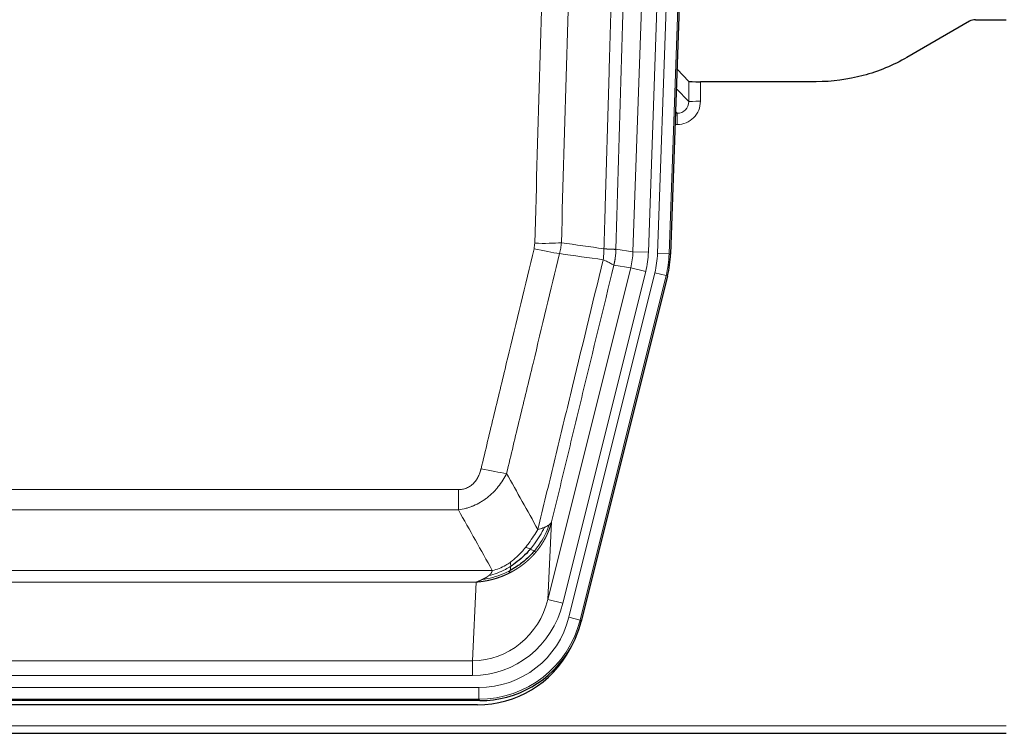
# Model space of a CAD drawing. Header units: inches. Extents: x 0 to 20790, y -12 to 14700.
# Tile 12 of 256: x 2327 to 2581, y 4835 to 5019. Entities that reach past the tile are written whole.
import ezdxf

# ---------------------------------------------------------------- set-up
doc = ezdxf.new("R2010")
doc.units = ezdxf.units.IN
doc.layers.add('1', color=7, linetype='Continuous', true_color=0xffffff)

msp = doc.modelspace()

# ---------------------------------------------------------------- linework, layer by layer
at = {"layer": '1', "color": 110, "linetype": 'Continuous', "lineweight": 13}
for p, q in [((2491.595, 4959.047), (2504.705, 5334.49)), ((2507.7, 5334.386), (2494.589, 4958.943)), ((2485.255, 4959.517), (2498.322, 5333.688)), ((2502.314, 5333.548), (2489.247, 4959.377)), ((2496.453, 5001.59), (2499.667, 4998.261)), ((2499.667, 4998.261), (2499.657, 5003.492)), ((2502.655, 5003.391), (2502.666, 4998.344)), ((2496.232, 4995.254), (2496.675, 4995.254)), ((2496.675, 4995.254), (2496.248, 4995.696)), ((2496.675, 4995.254), (2496.675, 4992.334)), ((2496.675, 4992.334), (2496.13, 4992.334)), ((2480.879, 4960.132), (2485.255, 4959.517)), ((2485.255, 4959.517), (2489.247, 4959.377)), ((2494.589, 4958.943), (2491.595, 4959.047)), ((2494.589, 4958.943), (2494.962, 4958.89)), ((2484.674, 4955.382), (2480.323, 4955.993)), ((2463.322, 4869.744), (2484.674, 4955.382)), ((2467.198, 4868.778), (2488.55, 4954.415)), ((2468.723, 4865.151), (2490.897, 4954.086)), ((2493.804, 4953.361), (2471.63, 4864.426)), ((2484.674, 4955.382), (2488.55, 4954.415)), ((2493.804, 4953.361), (2490.897, 4954.086)), ((2494.178, 4953.308), (2493.804, 4953.361)), ((2234.887, 4898.099), (2440.229, 4898.099)), ((2440.229, 4892.857), (2440.229, 4898.099)), ((2440.229, 4892.857), (2234.887, 4892.857)), ((2464.28, 4889.799), (2463.322, 4869.744)), ((2226.155, 4877.238), (2448.961, 4877.238)), ((2444.848, 4874.209), (2230.268, 4874.209)), ((2443.88, 4853.929), (2444.848, 4874.209)), ((2467.198, 4868.778), (2463.322, 4869.744)), ((2471.63, 4864.426), (2468.723, 4865.151)), ((2471.63, 4864.426), (2471.923, 4864.051)), ((2231.237, 4853.929), (2443.88, 4853.929)), ((2443.88, 4850.066), (2443.88, 4853.929)), ((2443.88, 4850.066), (2231.237, 4850.066)), ((2229.648, 4846.982), (2445.468, 4846.982)), ((2445.468, 4843.986), (2445.468, 4846.982)), ((2445.468, 4843.986), (2229.648, 4843.986)), ((2445.761, 4843.611), (2445.468, 4843.986)), ((2093.558, 4837.126), (2581.558, 4837.126))]:
    msp.add_line(p, q, dxfattribs=at)
at = {"layer": '1', "color": 2, "linetype": 'Continuous', "lineweight": 25}
for p, q in [((2508.08, 5334.536), (2494.962, 4958.89)), ((2573.601, 5019.406), (2581.558, 5019.406)), ((2572.102, 5019.004), (2555.937, 5009.661)), ((2499.657, 5003.492), (2496.629, 5006.627)), ((2532.558, 5003.391), (2502.655, 5003.391)), ((2494.178, 4953.308), (2471.923, 4864.051)), ((2445.761, 4843.611), (2229.355, 4843.611)), ((2445.17, 4842.568), (2229.946, 4842.568)), ((2093.558, 4835.178), (2581.558, 4835.178))]:
    msp.add_line(p, q, dxfattribs=at)
for centre, major_axis, ratio, start_param, end_param in [((2573.604, 5016.401), (0.923, -2.86), 0.9982885, 2.8298327, 3.3530369), ((2502.655, 5003.496), (3, 0), 0.0349646, 3.1753451, 4.712515), ((2467.942, 4959.842, 0), (-26.774, 3.763), 0.9986144, 3.0370169, 3.2461684), ((2445.703, 4870.648, 0), (-16.66, 21.323), 0.9977958, 3.5187977, 3.8037475), ((2445.144, 4869.585), (-16.639, 21.297), 0.9990195, 2.4788434, 3.5628372), ((2445.703, 4870.648, 0), (-16.66, 21.323), 0.9977958, 2.4794378, 3.5187977)]:
    msp.add_ellipse(centre, major_axis=major_axis, ratio=ratio, start_param=start_param, end_param=end_param, dxfattribs=at)
at = {"layer": '1', "color": 110, "linetype": 'Continuous', "lineweight": 13}
for centre, major_axis, ratio, start_param, end_param in [((2496.662, 4998.344), (3.237, -5.067), 0.9977321, 5.7157535, 7.2865499), ((2496.662, 4998.265), (1.726, -2.474), 0.9943829, 5.6754356, 7.2462319), ((2502.666, 4998.265), (-3, -0.006), 0.0261769, 4.7123351, 6.249505), ((2459.925, 4962.836), (-9.996, 0.288), 0.1133347, 1.5740649, 2.3314742), ((2459.738, 4961.431), (-9.719, 2.353), 0.1107863, 1.5976112, 2.3432486), ((2465.229, 4960.223), (19.844, -2.789), 0.9980617, 6.1786096, 6.387761), ((2465.229, 4960.223), (23.799, -3.345), 0.9986144, 6.1786096, 6.387761), ((2467.577, 4959.893, 0), (-23.799, 3.345), 0.9986144, 3.0370169, 3.2461684), ((2467.577, 4959.893), (26.766, -3.762), 0.9989218, 6.1786096, 6.387761), ((2446.076, 4904.856), (9.722, -2.342), 0.1329353, 4.744395, 5.4873531), ((2443.959, 4874.912), (-1.001, -20.961), 0.9530564, 0.0460885, 1.3674009), ((2443.959, 4874.912, 0), (-1.185, -24.82), 0.9658521, 0.0460885, 1.3674009), ((2445.417, 4871.015, 0), (-14.809, 18.954), 0.9977958, 2.4794378, 3.8037475), ((2445.417, 4871.015), (16.651, -21.313), 0.9982842, 5.6210305, 6.9453401)]:
    msp.add_ellipse(centre, major_axis=major_axis, ratio=ratio, start_param=start_param, end_param=end_param, dxfattribs=at)
for points, knots in [([(2477.789, 4960.262), (2477.845, 4962.196), (2477.901, 4964.129), (2478.013, 4967.997), (2478.182, 4973.798), (2478.577, 4987.339), (2478.921, 4998.952), (2479.614, 5022.185), (2480.554, 5053.184), (2482.013, 5099.748), (2483.017, 5130.834), (2483.591, 5148.333), (2483.655, 5150.277), (2483.783, 5154.166), (2483.975, 5160), (2484.427, 5173.613), (2484.818, 5185.283), (2485.147, 5195.01), (2485.213, 5196.955), (2485.345, 5200.846), (2485.543, 5206.682), (2486.008, 5220.299), (2486.411, 5231.97), (2487.222, 5255.311), (2488.32, 5286.429), (2489.447, 5317.541), (2490.019, 5333.096)], [0, 0, 0, 0, 0.015625, 0.015625, 0.03125, 0.0625, 0.125, 0.125, 0.25, 0.375, 0.5, 0.5, 0.515625, 0.515625, 0.53125, 0.5625, 0.625, 0.625, 0.640625, 0.640625, 0.65625, 0.6875, 0.75, 0.75, 0.875, 1, 1, 1, 1]), ([(2493.074, 5331.62), (2492.504, 5316.121), (2491.38, 5285.12), (2490.285, 5254.113), (2489.476, 5230.856), (2489.074, 5219.227), (2488.611, 5205.659), (2488.413, 5199.843), (2488.281, 5195.967), (2488.216, 5194.028), (2487.888, 5184.336), (2487.498, 5172.708), (2487.047, 5159.144), (2486.856, 5153.331), (2486.728, 5149.456), (2486.664, 5147.519), (2486.092, 5130.084), (2485.09, 5099.11), (2483.636, 5052.715), (2482.229, 5006.385), (2481.324, 4975.542), (2480.879, 4960.132)], [0, 0, 0, 0, 0.125, 0.25, 0.25, 0.3125, 0.34375, 0.359375, 0.359375, 0.375, 0.375, 0.4375, 0.46875, 0.484375, 0.484375, 0.5, 0.5, 0.625, 0.75, 0.875, 1, 1, 1, 1]), ([(2459.925, 4961.702), (2460.363, 4976.941), (2461.253, 5007.441), (2462.174, 5037.988), (2462.876, 5060.917), (2463.112, 5068.563), (2463.588, 5083.86), (2463.827, 5091.512), (2464.553, 5114.477), (2465.044, 5129.793), (2465.668, 5148.946), (2465.793, 5152.777), (2466.044, 5160.439), (2466.422, 5171.931), (2466.805, 5183.423), (2467.575, 5206.408), (2468.618, 5237.056), (2470.225, 5283.027), (2471.326, 5313.676), (2471.883, 5329.001)], [0, 0, 0, 0, 0.125, 0.25, 0.25, 0.3125, 0.3125, 0.375, 0.375, 0.5, 0.5, 0.53125, 0.53125, 0.5625, 0.625, 0.625, 0.75, 0.875, 1, 1, 1, 1]), ([(2478.767, 5328.657), (2478.209, 5313.352), (2477.107, 5282.741), (2475.497, 5236.827), (2474.453, 5206.218), (2473.682, 5183.261), (2473.298, 5171.783), (2472.92, 5160.305), (2472.668, 5152.653), (2472.543, 5148.827), (2471.918, 5129.697), (2471.426, 5114.4), (2470.7, 5091.465), (2470.46, 5083.822), (2469.984, 5068.544), (2469.747, 5060.908), (2469.044, 5038.008), (2468.122, 5007.498), (2467.231, 4977.036), (2466.793, 4961.817)], [0, 0, 0, 0, 0.125, 0.25, 0.375, 0.375, 0.4375, 0.46875, 0.46875, 0.5, 0.5, 0.625, 0.625, 0.6875, 0.6875, 0.75, 0.75, 0.875, 1, 1, 1, 1]), ([(2459.925, 4961.702), (2459.918, 4961.464), (2459.899, 4961.227), (2459.837, 4960.757), (2459.794, 4960.523), (2459.738, 4960.291)], [0, 0, 0, 0, 0.5, 0.5, 1, 1, 1, 1]), ([(2446.076, 4903.489), (2447.21, 4908.217), (2448.346, 4912.946), (2450.618, 4922.407), (2451.755, 4927.139), (2455.171, 4941.34), (2457.452, 4950.813), (2459.738, 4960.291)], [0, 0, 0, 0, 0.25, 0.25, 0.5, 0.5, 1, 1, 1, 1]), ([(2466.334, 4959.017), (2464.046, 4949.552), (2461.762, 4940.092), (2458.342, 4925.911), (2457.204, 4921.186), (2454.928, 4911.738), (2453.792, 4907.015), (2452.656, 4902.294)], [0, 0, 0, 0, 0.5, 0.5, 0.75, 0.75, 1, 1, 1, 1]), ([(2477.789, 4960.262), (2477.769, 4959.784), (2477.753, 4959.309), (2477.695, 4958.364), (2477.652, 4957.894), (2477.577, 4957.428)], [0, 0, 0, 0, 0.5, 0.5, 1, 1, 1, 1]), ([(2477.789, 4960.262), (2477.802, 4960.261), (2477.827, 4960.259), (2477.865, 4960.256), (2477.904, 4960.253), (2477.942, 4960.25), (2477.98, 4960.247), (2478.018, 4960.243), (2478.057, 4960.24), (2478.096, 4960.237), (2478.134, 4960.234), (2478.173, 4960.231), (2478.212, 4960.228), (2478.251, 4960.226), (2478.29, 4960.223), (2478.329, 4960.22), (2478.368, 4960.217), (2478.407, 4960.214), (2478.446, 4960.211), (2478.486, 4960.209), (2478.525, 4960.206), (2478.564, 4960.203), (2478.603, 4960.201), (2478.643, 4960.198), (2478.682, 4960.196), (2478.721, 4960.193), (2478.76, 4960.19), (2478.799, 4960.188), (2478.838, 4960.186), (2478.877, 4960.183), (2478.916, 4960.181), (2478.955, 4960.179), (2478.994, 4960.176), (2479.033, 4960.174), (2479.071, 4960.172), (2479.11, 4960.17), (2479.148, 4960.168), (2479.186, 4960.166), (2479.224, 4960.164), (2479.262, 4960.162), (2479.3, 4960.16), (2479.338, 4960.158), (2479.375, 4960.156), (2479.413, 4960.154), (2479.45, 4960.153), (2479.487, 4960.151), (2479.523, 4960.149), (2479.56, 4960.148), (2479.596, 4960.146), (2479.632, 4960.145), (2479.668, 4960.143), (2479.703, 4960.142), (2479.738, 4960.14), (2479.773, 4960.139), (2479.808, 4960.138), (2479.842, 4960.137), (2479.876, 4960.136), (2479.91, 4960.135), (2479.943, 4960.133), (2479.978, 4960.132), (2480.015, 4960.131), (2480.053, 4960.13), (2480.091, 4960.129), (2480.128, 4960.128), (2480.163, 4960.128), (2480.199, 4960.127), (2480.233, 4960.126), (2480.266, 4960.125), (2480.299, 4960.125), (2480.33, 4960.124), (2480.361, 4960.124), (2480.391, 4960.123), (2480.421, 4960.123), (2480.449, 4960.123), (2480.476, 4960.122), (2480.503, 4960.122), (2480.529, 4960.122), (2480.554, 4960.122), (2480.578, 4960.122), (2480.601, 4960.122), (2480.623, 4960.122), (2480.644, 4960.122), (2480.665, 4960.122), (2480.685, 4960.123), (2480.703, 4960.123), (2480.721, 4960.123), (2480.738, 4960.123), (2480.755, 4960.124), (2480.77, 4960.124), (2480.784, 4960.125), (2480.798, 4960.125), (2480.81, 4960.126), (2480.822, 4960.126), (2480.833, 4960.127), (2480.843, 4960.128), (2480.852, 4960.128), (2480.86, 4960.129), (2480.867, 4960.13), (2480.874, 4960.131), (2480.877, 4960.131), (2480.879, 4960.132)], [0, 0, 0, 0, 0.0069372, 0.0139334, 0.0209887, 0.028103, 0.0352764, 0.0425088, 0.0498003, 0.0571509, 0.0645605, 0.0720292, 0.0795569, 0.0871437, 0.0947896, 0.1024945, 0.1102584, 0.1180815, 0.1259636, 0.1339048, 0.141905, 0.1499643, 0.1580827, 0.1662601, 0.1744966, 0.1827922, 0.1911468, 0.1995605, 0.2080333, 0.2165651, 0.225156, 0.233806, 0.2425151, 0.2512832, 0.2601104, 0.2689967, 0.277942, 0.2869465, 0.29601, 0.3051325, 0.3143142, 0.3235549, 0.3328547, 0.3422136, 0.3516315, 0.3611085, 0.3706446, 0.3802398, 0.3898941, 0.3996074, 0.4093798, 0.4192113, 0.4291019, 0.4390515, 0.4490602, 0.459128, 0.4692549, 0.4794409, 0.4896859, 0.4999901, 0.5124905, 0.524991, 0.5374914, 0.5499918, 0.5624922, 0.5749926, 0.587493, 0.5999934, 0.6124937, 0.6249941, 0.6374944, 0.6499948, 0.6624951, 0.6749954, 0.6874957, 0.699996, 0.7124963, 0.7249966, 0.7374968, 0.7499971, 0.7624973, 0.7749976, 0.7874978, 0.799998, 0.8124982, 0.8249984, 0.8374986, 0.8499988, 0.8624989, 0.8749991, 0.8874992, 0.8999993, 0.9124995, 0.9249996, 0.9374997, 0.9499998, 0.9624998, 0.9749999, 0.9875, 1, 1, 1, 1]), ([(2480.879, 4960.132), (2480.878, 4960.119), (2480.877, 4960.072), (2480.874, 4959.969), (2480.867, 4959.803), (2480.855, 4959.574), (2480.836, 4959.28), (2480.808, 4958.924), (2480.766, 4958.505), (2480.722, 4958.147), (2480.684, 4957.871), (2480.658, 4957.7), (2480.632, 4957.533), (2480.605, 4957.371), (2480.578, 4957.213), (2480.55, 4957.06), (2480.522, 4956.911), (2480.494, 4956.767), (2480.465, 4956.627), (2480.436, 4956.492), (2480.408, 4956.361), (2480.379, 4956.234), (2480.351, 4956.112), (2480.332, 4956.033), (2480.323, 4955.993)], [0, 0, 0, 0, 0.0092499, 0.0337179, 0.073404, 0.128308, 0.1984299, 0.2837694, 0.3843264, 0.5001005, 0.5424888, 0.5838484, 0.6241794, 0.6634821, 0.7017567, 0.7390032, 0.7752221, 0.8104134, 0.8445775, 0.8777146, 0.909825, 0.9409091, 0.9709673, 1, 1, 1, 1]), ([(2460.724, 4887.785), (2462.121, 4893.579), (2463.521, 4899.376), (2466.323, 4910.974), (2467.726, 4916.776), (2471.94, 4934.187), (2474.755, 4945.803), (2477.577, 4957.428)], [0, 0, 0, 0, 0.25, 0.25, 0.5, 0.5, 1, 1, 1, 1]), ([(2480.323, 4955.993), (2477.637, 4944.945), (2474.957, 4933.905), (2470.946, 4917.356), (2469.611, 4911.841), (2466.943, 4900.817), (2465.611, 4895.307), (2464.28, 4889.799)], [0, 0, 0, 0, 0.5, 0.5, 0.75, 0.75, 1, 1, 1, 1]), ([(2477.577, 4957.428), (2477.986, 4957.236), (2478.359, 4957.062), (2479.017, 4956.751), (2479.303, 4956.615), (2479.774, 4956.378), (2479.96, 4956.277), (2480.224, 4956.111), (2480.301, 4956.044), (2480.323, 4955.993)], [0, 0, 0, 0, 0.25, 0.25, 0.5, 0.5, 0.75, 0.75, 1, 1, 1, 1]), ([(2446.076, 4903.489), (2446.055, 4903.402), (2446.033, 4903.314), (2445.987, 4903.14), (2445.963, 4903.053), (2445.888, 4902.794), (2445.833, 4902.623), (2445.715, 4902.285), (2445.652, 4902.118), (2445.515, 4901.788), (2445.442, 4901.625), (2445.285, 4901.304), (2445.201, 4901.146), (2445.065, 4900.912), (2445.019, 4900.835), (2444.922, 4900.682), (2444.872, 4900.606), (2444.719, 4900.382), (2444.611, 4900.238), (2444.383, 4899.959), (2444.263, 4899.825), (2444.073, 4899.632), (2443.976, 4899.538), (2443.875, 4899.446), (2443.807, 4899.386), (2443.773, 4899.357), (2443.598, 4899.211), (2443.454, 4899.102), (2443.007, 4898.8), (2442.69, 4898.63), (2442.27, 4898.461), (2442.185, 4898.429), (2442.012, 4898.369), (2441.925, 4898.342), (2441.663, 4898.267), (2441.487, 4898.226), (2441.132, 4898.161), (2440.954, 4898.138), (2440.593, 4898.106), (2440.412, 4898.099), (2440.229, 4898.099)], [0, 0, 0, 0, 0.03125, 0.03125, 0.0625, 0.0625, 0.125, 0.125, 0.1875, 0.1875, 0.25, 0.25, 0.3125, 0.3125, 0.34375, 0.34375, 0.375, 0.375, 0.4375, 0.4375, 0.5, 0.5, 0.53125, 0.546875, 0.546875, 0.5625, 0.5625, 0.625, 0.625, 0.75, 0.75, 0.78125, 0.78125, 0.8125, 0.8125, 0.875, 0.875, 0.9375, 0.9375, 1, 1, 1, 1]), ([(2452.656, 4902.294), (2452.359, 4901.683), (2452.032, 4901.091), (2451.32, 4899.947), (2450.933, 4899.395), (2450.305, 4898.599), (2450.033, 4898.274), (2449.748, 4897.958), (2449.632, 4897.832), (2449.574, 4897.77), (2449.399, 4897.584), (2449.28, 4897.462), (2448.678, 4896.861), (2448.169, 4896.412), (2447.496, 4895.891), (2447.36, 4895.789), (2447.153, 4895.638), (2447.083, 4895.589), (2446.944, 4895.491), (2446.874, 4895.443), (2446.522, 4895.204), (2446.235, 4895.023), (2445.359, 4894.509), (2444.754, 4894.205), (2444.05, 4893.908), (2443.972, 4893.875), (2443.814, 4893.811), (2443.735, 4893.78), (2443.497, 4893.689), (2443.338, 4893.63), (2442.858, 4893.463), (2442.535, 4893.363), (2441.56, 4893.093), (2440.9, 4892.954), (2440.229, 4892.857)], [0, 0, 0, 0, 0.125, 0.125, 0.25, 0.25, 0.3125, 0.328125, 0.328125, 0.34375, 0.34375, 0.375, 0.375, 0.5, 0.5, 0.53125, 0.53125, 0.546875, 0.546875, 0.5625, 0.5625, 0.625, 0.625, 0.75, 0.75, 0.765625, 0.765625, 0.78125, 0.78125, 0.8125, 0.8125, 0.875, 0.875, 1, 1, 1, 1]), ([(2464.28, 4889.799), (2464.274, 4889.776), (2464.262, 4889.731), (2464.244, 4889.662), (2464.226, 4889.594), (2464.208, 4889.526), (2464.189, 4889.459), (2464.17, 4889.392), (2464.151, 4889.325), (2464.132, 4889.258), (2464.113, 4889.192), (2464.093, 4889.126), (2464.074, 4889.06), (2464.054, 4888.995), (2464.034, 4888.929), (2464.014, 4888.865), (2463.994, 4888.8), (2463.973, 4888.736), (2463.953, 4888.672), (2463.932, 4888.608), (2463.911, 4888.545), (2463.89, 4888.482), (2463.869, 4888.419), (2463.848, 4888.356), (2463.827, 4888.294), (2463.805, 4888.232), (2463.784, 4888.171), (2463.762, 4888.109), (2463.74, 4888.048), (2463.718, 4887.988), (2463.696, 4887.927), (2463.674, 4887.867), (2463.651, 4887.807), (2463.629, 4887.748), (2463.607, 4887.688), (2463.584, 4887.629), (2463.561, 4887.571), (2463.538, 4887.512), (2463.515, 4887.454), (2463.492, 4887.396), (2463.469, 4887.339), (2463.446, 4887.282), (2463.423, 4887.225), (2463.399, 4887.168), (2463.376, 4887.112), (2463.352, 4887.056), (2463.329, 4887), (2463.305, 4886.944), (2463.281, 4886.889), (2463.257, 4886.834), (2463.233, 4886.78), (2463.209, 4886.725), (2463.185, 4886.671), (2463.161, 4886.618), (2463.137, 4886.564), (2463.113, 4886.511), (2463.088, 4886.458), (2463.064, 4886.405), (2463.04, 4886.353), (2463.015, 4886.301), (2462.991, 4886.249), (2462.966, 4886.198), (2462.942, 4886.147), (2462.917, 4886.096), (2462.892, 4886.045), (2462.868, 4885.995), (2462.843, 4885.945), (2462.818, 4885.895), (2462.793, 4885.845), (2462.768, 4885.796), (2462.743, 4885.747), (2462.719, 4885.698), (2462.694, 4885.65), (2462.669, 4885.602), (2462.644, 4885.554), (2462.619, 4885.507), (2462.594, 4885.459), (2462.569, 4885.412), (2462.544, 4885.366), (2462.519, 4885.319), (2462.493, 4885.273), (2462.468, 4885.227), (2462.443, 4885.181), (2462.418, 4885.136), (2462.393, 4885.091), (2462.368, 4885.046), (2462.343, 4885.001), (2462.318, 4884.957), (2462.293, 4884.913), (2462.268, 4884.869), (2462.243, 4884.826), (2462.218, 4884.783), (2462.193, 4884.74), (2462.168, 4884.697), (2462.143, 4884.655), (2462.118, 4884.613), (2462.093, 4884.571), (2462.068, 4884.529), (2462.043, 4884.488), (2462.018, 4884.447), (2461.993, 4884.406), (2461.968, 4884.365), (2461.943, 4884.325), (2461.919, 4884.285), (2461.894, 4884.245), (2461.869, 4884.206), (2461.844, 4884.166), (2461.82, 4884.127), (2461.795, 4884.088), (2461.771, 4884.05), (2461.746, 4884.012), (2461.722, 4883.974), (2461.697, 4883.936), (2461.673, 4883.898), (2461.648, 4883.861), (2461.624, 4883.824), (2461.6, 4883.788), (2461.576, 4883.751), (2461.552, 4883.715), (2461.527, 4883.679), (2461.503, 4883.643), (2461.479, 4883.608), (2461.456, 4883.572), (2461.432, 4883.537), (2461.408, 4883.503), (2461.384, 4883.468), (2461.36, 4883.434), (2461.337, 4883.4), (2461.313, 4883.366), (2461.29, 4883.333), (2461.266, 4883.299), (2461.243, 4883.266), (2461.22, 4883.233), (2461.197, 4883.201), (2461.174, 4883.169), (2461.151, 4883.136), (2461.128, 4883.105), (2461.105, 4883.073), (2461.082, 4883.042), (2461.059, 4883.011), (2461.037, 4882.98), (2461.014, 4882.949), (2460.992, 4882.918), (2460.969, 4882.888), (2460.947, 4882.858), (2460.925, 4882.829), (2460.903, 4882.799), (2460.881, 4882.77), (2460.859, 4882.741), (2460.837, 4882.712), (2460.815, 4882.683), (2460.793, 4882.655), (2460.772, 4882.627), (2460.75, 4882.599), (2460.729, 4882.571), (2460.708, 4882.544), (2460.687, 4882.517), (2460.666, 4882.49), (2460.645, 4882.463), (2460.624, 4882.436), (2460.603, 4882.41), (2460.582, 4882.384), (2460.562, 4882.358), (2460.541, 4882.332), (2460.521, 4882.307), (2460.501, 4882.281), (2460.481, 4882.256), (2460.461, 4882.231), (2460.441, 4882.207), (2460.421, 4882.183), (2460.401, 4882.158), (2460.382, 4882.134), (2460.362, 4882.111), (2460.343, 4882.087), (2460.324, 4882.064), (2460.305, 4882.041), (2460.286, 4882.018), (2460.267, 4881.995), (2460.255, 4881.98), (2460.248, 4881.973)], [0, 0, 0, 0, 0.0080212, 0.0160154, 0.0239827, 0.0319231, 0.0398365, 0.0477229, 0.0555824, 0.0634149, 0.0712205, 0.0789992, 0.0867509, 0.0944756, 0.1021734, 0.1098443, 0.1174881, 0.1251051, 0.1326951, 0.1402581, 0.1477942, 0.1553034, 0.1627856, 0.1702408, 0.1776691, 0.1850704, 0.1924448, 0.1997923, 0.2071128, 0.2144063, 0.2216729, 0.2289126, 0.2361253, 0.243311, 0.2504698, 0.2576016, 0.2647065, 0.2717845, 0.2788355, 0.2858595, 0.2928566, 0.2998268, 0.30677, 0.3136862, 0.3205755, 0.3274379, 0.3342733, 0.3410817, 0.3478632, 0.3546178, 0.3613454, 0.3680461, 0.3747198, 0.3813665, 0.3879863, 0.3945792, 0.4011451, 0.4076841, 0.4141961, 0.4206811, 0.4271393, 0.4335704, 0.4399746, 0.4463519, 0.4527022, 0.4590256, 0.465322, 0.4715915, 0.477834, 0.4840496, 0.4902382, 0.4963999, 0.5025346, 0.5086424, 0.5147232, 0.5207771, 0.526804, 0.532804, 0.5387771, 0.5447232, 0.5506423, 0.5565345, 0.5623997, 0.568238, 0.5740494, 0.5798338, 0.5855912, 0.5913217, 0.5970253, 0.6027019, 0.6083515, 0.6139742, 0.61957, 0.6251388, 0.6306807, 0.6361956, 0.6416836, 0.6471446, 0.6525787, 0.6579858, 0.663366, 0.6687192, 0.6740455, 0.6793448, 0.6846172, 0.6898627, 0.6950812, 0.7002727, 0.7054373, 0.710575, 0.7156857, 0.7207694, 0.7258262, 0.7308561, 0.735859, 0.740835, 0.745784, 0.7507061, 0.7556012, 0.7604694, 0.7653107, 0.7701249, 0.7749123, 0.7796727, 0.7844061, 0.7891127, 0.7937922, 0.7984448, 0.8030705, 0.8076692, 0.812241, 0.8167858, 0.8213037, 0.8257947, 0.8302587, 0.8346957, 0.8391058, 0.843489, 0.8478452, 0.8521745, 0.8564768, 0.8607522, 0.8650006, 0.8692221, 0.8734166, 0.8775842, 0.8817249, 0.8858386, 0.8899254, 0.8939852, 0.8980181, 0.902024, 0.906003, 0.909955, 0.9138802, 0.9177783, 0.9216495, 0.9254938, 0.9293111, 0.9331015, 0.936865, 0.9406015, 0.944311, 0.9479937, 0.9516493, 0.9552781, 0.9588799, 0.9624547, 0.9660026, 0.9695236, 0.9730176, 0.9764847, 0.9799249, 0.9833381, 0.9867243, 0.9900837, 0.993416, 0.9967215, 1, 1, 1, 1]), ([(2464.28, 4889.799), (2464.196, 4889.59), (2464.054, 4889.391), (2463.791, 4889.139), (2463.719, 4889.077), (2463.641, 4889.016)], [0, 0, 0, 0, 0.75, 0.75, 1, 1, 1, 1]), ([(2460.724, 4887.785), (2460.03, 4886.645), (2459.264, 4885.456), (2458.137, 4883.926), (2457.847, 4883.549), (2457.548, 4883.178)], [0, 0, 0, 0, 0.75, 0.75, 1, 1, 1, 1]), ([(2462.431, 4888.344), (2461.732, 4886.879), (2460.861, 4885.424), (2459.501, 4883.606), (2459.144, 4883.161), (2458.772, 4882.73)], [0, 0, 0, 0, 0.75, 0.75, 1, 1, 1, 1]), ([(2463.641, 4889.016), (2463.029, 4887.204), (2462.133, 4885.425), (2460.603, 4883.242), (2460.193, 4882.713), (2459.758, 4882.202)], [0, 0, 0, 0, 0.75, 0.75, 1, 1, 1, 1]), ([(2462.431, 4888.344), (2462.308, 4888.293), (2462.18, 4888.243), (2461.847, 4888.121), (2461.637, 4888.05), (2461.195, 4887.914), (2460.964, 4887.848), (2460.724, 4887.785)], [0, 0, 0, 0, 0.25, 0.25, 0.625, 0.625, 1, 1, 1, 1]), ([(2463.641, 4889.016), (2463.602, 4888.986), (2463.562, 4888.956), (2463.394, 4888.837), (2463.255, 4888.75), (2462.952, 4888.582), (2462.787, 4888.501), (2462.552, 4888.396), (2462.492, 4888.37), (2462.431, 4888.344)], [0, 0, 0, 0, 0.125, 0.125, 0.5, 0.5, 0.875, 0.875, 1, 1, 1, 1]), ([(2460.248, 4881.973), (2460.234, 4881.955), (2460.204, 4881.92), (2460.16, 4881.867), (2460.116, 4881.815), (2460.071, 4881.763), (2460.027, 4881.711), (2459.982, 4881.66), (2459.937, 4881.608), (2459.893, 4881.557), (2459.848, 4881.506), (2459.803, 4881.456), (2459.758, 4881.405), (2459.712, 4881.355), (2459.667, 4881.305), (2459.622, 4881.255), (2459.576, 4881.205), (2459.53, 4881.156), (2459.485, 4881.107), (2459.439, 4881.058), (2459.393, 4881.009), (2459.347, 4880.961), (2459.301, 4880.912), (2459.255, 4880.864), (2459.209, 4880.816), (2459.162, 4880.769), (2459.116, 4880.721), (2459.069, 4880.674), (2459.023, 4880.627), (2458.976, 4880.58), (2458.93, 4880.534), (2458.883, 4880.488), (2458.836, 4880.442), (2458.789, 4880.396), (2458.742, 4880.35), (2458.695, 4880.305), (2458.648, 4880.259), (2458.601, 4880.214), (2458.553, 4880.169), (2458.506, 4880.125), (2458.459, 4880.08), (2458.411, 4880.036), (2458.364, 4879.992), (2458.316, 4879.949), (2458.269, 4879.905), (2458.221, 4879.862), (2458.173, 4879.819), (2458.125, 4879.776), (2458.077, 4879.733), (2458.03, 4879.691), (2457.982, 4879.648), (2457.934, 4879.606), (2457.885, 4879.565), (2457.837, 4879.523), (2457.789, 4879.482), (2457.741, 4879.44), (2457.693, 4879.399), (2457.644, 4879.359), (2457.596, 4879.318), (2457.548, 4879.278), (2457.499, 4879.238), (2457.451, 4879.198), (2457.402, 4879.158), (2457.354, 4879.118), (2457.305, 4879.079), (2457.257, 4879.04), (2457.208, 4879.001), (2457.159, 4878.962), (2457.111, 4878.924), (2457.062, 4878.886), (2457.013, 4878.848), (2456.964, 4878.81), (2456.916, 4878.772), (2456.867, 4878.734), (2456.818, 4878.697), (2456.769, 4878.66), (2456.72, 4878.623), (2456.671, 4878.587), (2456.622, 4878.55), (2456.573, 4878.514), (2456.524, 4878.478), (2456.475, 4878.442), (2456.426, 4878.406), (2456.377, 4878.371), (2456.328, 4878.335), (2456.279, 4878.3), (2456.23, 4878.266), (2456.181, 4878.231), (2456.132, 4878.196), (2456.082, 4878.162), (2456.033, 4878.128), (2455.984, 4878.094), (2455.935, 4878.06), (2455.886, 4878.027), (2455.837, 4877.994), (2455.788, 4877.96), (2455.738, 4877.927), (2455.689, 4877.895), (2455.64, 4877.862), (2455.591, 4877.83), (2455.542, 4877.798), (2455.492, 4877.766), (2455.443, 4877.734), (2455.394, 4877.702), (2455.345, 4877.671), (2455.296, 4877.64), (2455.247, 4877.609), (2455.197, 4877.578), (2455.148, 4877.547), (2455.099, 4877.517), (2455.05, 4877.486), (2455.001, 4877.456), (2454.952, 4877.426), (2454.903, 4877.396), (2454.854, 4877.367), (2454.804, 4877.337), (2454.755, 4877.308), (2454.706, 4877.279), (2454.657, 4877.25), (2454.608, 4877.222), (2454.559, 4877.193), (2454.51, 4877.165), (2454.461, 4877.137), (2454.412, 4877.109), (2454.363, 4877.081), (2454.315, 4877.053), (2454.266, 4877.026), (2454.217, 4876.999), (2454.168, 4876.972), (2454.119, 4876.945), (2454.07, 4876.918), (2454.022, 4876.892), (2453.973, 4876.865), (2453.924, 4876.839), (2453.876, 4876.813), (2453.827, 4876.787), (2453.778, 4876.761), (2453.73, 4876.736), (2453.681, 4876.711), (2453.633, 4876.685), (2453.584, 4876.66), (2453.536, 4876.636), (2453.487, 4876.611), (2453.439, 4876.586), (2453.39, 4876.562), (2453.342, 4876.538), (2453.294, 4876.514), (2453.262, 4876.498), (2453.246, 4876.49)], [0, 0, 0, 0, 0.0076941, 0.0153765, 0.0230472, 0.0307061, 0.0383534, 0.045989, 0.0536129, 0.061225, 0.0688255, 0.0764143, 0.0839914, 0.0915567, 0.0991104, 0.1066524, 0.1141827, 0.1217013, 0.1292082, 0.1367034, 0.1441869, 0.1516588, 0.1591189, 0.1665674, 0.1740041, 0.1814292, 0.1888426, 0.1962444, 0.2036344, 0.2110128, 0.2183794, 0.2257344, 0.2330778, 0.2404094, 0.2477294, 0.2550377, 0.2623343, 0.2696193, 0.2768926, 0.2841542, 0.2914041, 0.2986424, 0.305869, 0.313084, 0.3202872, 0.3274789, 0.3346588, 0.3418271, 0.3489838, 0.3561287, 0.3632621, 0.3703837, 0.3774937, 0.3845921, 0.3916788, 0.3987539, 0.4058173, 0.412869, 0.4199092, 0.4269376, 0.4339544, 0.4409596, 0.4479532, 0.454935, 0.4619053, 0.4688639, 0.4758109, 0.4827462, 0.4896699, 0.496582, 0.5034825, 0.5103713, 0.5172485, 0.524114, 0.5309679, 0.5378102, 0.5446409, 0.55146, 0.5582674, 0.5650632, 0.5718474, 0.57862, 0.5853809, 0.5921303, 0.598868, 0.6055941, 0.6123087, 0.6190116, 0.6257029, 0.6323825, 0.6390506, 0.6457071, 0.652352, 0.6589853, 0.665607, 0.672217, 0.6788155, 0.6854024, 0.6919777, 0.6985414, 0.7050935, 0.7116341, 0.718163, 0.7246804, 0.7311862, 0.7376804, 0.744163, 0.750634, 0.7570935, 0.7635413, 0.7699776, 0.7764024, 0.7828155, 0.7892171, 0.7956072, 0.8019856, 0.8083525, 0.8147079, 0.8210516, 0.8273839, 0.8337045, 0.8400136, 0.8463112, 0.8525972, 0.8588716, 0.8651345, 0.8713859, 0.8776257, 0.8838539, 0.8900706, 0.8962758, 0.9024695, 0.9086516, 0.9148221, 0.9209812, 0.9271287, 0.9332646, 0.9393891, 0.945502, 0.9516034, 0.9576933, 0.9637717, 0.9698385, 0.9758938, 0.9819376, 0.9879699, 0.9939907, 1, 1, 1, 1]), ([(2457.548, 4883.178), (2457.399, 4882.993), (2457.247, 4882.81), (2456.633, 4882.087), (2456.153, 4881.565), (2455.159, 4880.584), (2454.645, 4880.125), (2453.938, 4879.566), (2453.759, 4879.431), (2453.579, 4879.3)], [0, 0, 0, 0, 0.125, 0.125, 0.5, 0.5, 0.875, 0.875, 1, 1, 1, 1]), ([(2458.772, 4882.73), (2458.674, 4882.778), (2458.572, 4882.826), (2458.315, 4882.94), (2458.158, 4883.004), (2457.847, 4883.11), (2457.694, 4883.153), (2457.548, 4883.178)], [0, 0, 0, 0, 0.25, 0.25, 0.625, 0.625, 1, 1, 1, 1]), ([(2459.758, 4882.202), (2459.727, 4882.22), (2459.695, 4882.238), (2459.561, 4882.312), (2459.448, 4882.375), (2459.198, 4882.511), (2459.062, 4882.584), (2458.87, 4882.681), (2458.822, 4882.705), (2458.772, 4882.73)], [0, 0, 0, 0, 0.125, 0.125, 0.5, 0.5, 0.875, 0.875, 1, 1, 1, 1]), ([(2460.248, 4881.973), (2460.177, 4881.985), (2460.078, 4882.03), (2459.876, 4882.137), (2459.82, 4882.168), (2459.758, 4882.202)], [0, 0, 0, 0, 0.75, 0.75, 1, 1, 1, 1]), ([(2453.56, 4877.202), (2452.982, 4876.892), (2452.395, 4876.611), (2450.021, 4875.605), (2448.191, 4875.123), (2446.419, 4874.9)], [0, 0, 0, 0, 0.25, 0.25, 1, 1, 1, 1]), ([(2453.729, 4878.318), (2453.271, 4878.026), (2452.808, 4877.755), (2450.937, 4876.761), (2449.501, 4876.22), (2448.09, 4875.9)], [0, 0, 0, 0, 0.25, 0.25, 1, 1, 1, 1]), ([(2448.09, 4875.9), (2448.098, 4875.907), (2448.114, 4875.92), (2448.138, 4875.94), (2448.161, 4875.959), (2448.184, 4875.979), (2448.207, 4875.999), (2448.229, 4876.019), (2448.251, 4876.039), (2448.273, 4876.059), (2448.294, 4876.079), (2448.315, 4876.099), (2448.335, 4876.118), (2448.356, 4876.139), (2448.376, 4876.159), (2448.395, 4876.179), (2448.415, 4876.199), (2448.434, 4876.219), (2448.452, 4876.239), (2448.471, 4876.259), (2448.489, 4876.279), (2448.506, 4876.3), (2448.524, 4876.32), (2448.541, 4876.34), (2448.557, 4876.36), (2448.574, 4876.381), (2448.59, 4876.401), (2448.605, 4876.421), (2448.621, 4876.442), (2448.636, 4876.462), (2448.65, 4876.482), (2448.665, 4876.503), (2448.679, 4876.523), (2448.693, 4876.543), (2448.706, 4876.564), (2448.719, 4876.584), (2448.732, 4876.605), (2448.744, 4876.625), (2448.756, 4876.645), (2448.768, 4876.666), (2448.779, 4876.686), (2448.79, 4876.707), (2448.801, 4876.727), (2448.811, 4876.748), (2448.821, 4876.768), (2448.831, 4876.789), (2448.84, 4876.809), (2448.849, 4876.83), (2448.858, 4876.85), (2448.867, 4876.871), (2448.875, 4876.891), (2448.882, 4876.912), (2448.89, 4876.932), (2448.897, 4876.952), (2448.904, 4876.973), (2448.91, 4876.993), (2448.916, 4877.014), (2448.922, 4877.034), (2448.927, 4877.055), (2448.932, 4877.075), (2448.937, 4877.096), (2448.941, 4877.116), (2448.945, 4877.136), (2448.949, 4877.157), (2448.953, 4877.177), (2448.956, 4877.198), (2448.959, 4877.218), (2448.96, 4877.232), (2448.961, 4877.238)], [0, 0, 0, 0, 0.0185022, 0.0368847, 0.0551481, 0.073293, 0.0913199, 0.1092294, 0.1270222, 0.1446988, 0.1622598, 0.1797059, 0.1970378, 0.2142561, 0.2313614, 0.2483544, 0.265236, 0.2820066, 0.2986672, 0.3152184, 0.331661, 0.3479958, 0.3642235, 0.380345, 0.3963611, 0.4122725, 0.4280803, 0.4437851, 0.459388, 0.4748898, 0.4902915, 0.5055939, 0.5207981, 0.535905, 0.5509156, 0.565831, 0.5806521, 0.5953801, 0.6100159, 0.6245607, 0.6390157, 0.6533819, 0.6676604, 0.6818526, 0.6959596, 0.7099825, 0.7239227, 0.7377815, 0.75156, 0.7652597, 0.7788818, 0.7924277, 0.8058989, 0.8192966, 0.8326224, 0.8458776, 0.8590638, 0.8721825, 0.8852351, 0.8982233, 0.9111485, 0.9240124, 0.9368166, 0.9495628, 0.9622525, 0.9748874, 0.9874694, 1, 1, 1, 1]), ([(2453.579, 4879.3), (2453.218, 4879.039), (2452.851, 4878.797), (2451.357, 4877.916), (2450.181, 4877.452), (2448.961, 4877.238)], [0, 0, 0, 0, 0.25, 0.25, 1, 1, 1, 1]), ([(2453.246, 4876.49), (2453.279, 4876.548), (2453.318, 4876.618), (2453.4, 4876.779), (2453.443, 4876.872), (2453.51, 4877.047), (2453.536, 4877.122), (2453.56, 4877.202)], [0, 0, 0, 0, 0.375, 0.375, 0.75, 0.75, 1, 1, 1, 1]), ([(2453.56, 4877.202), (2453.572, 4877.242), (2453.584, 4877.284), (2453.629, 4877.453), (2453.658, 4877.589), (2453.701, 4877.874), (2453.716, 4878.022), (2453.726, 4878.22), (2453.728, 4878.269), (2453.729, 4878.318)], [0, 0, 0, 0, 0.125, 0.125, 0.5, 0.5, 0.875, 0.875, 1, 1, 1, 1]), ([(2453.729, 4878.318), (2453.731, 4878.416), (2453.729, 4878.513), (2453.716, 4878.748), (2453.7, 4878.881), (2453.651, 4879.118), (2453.619, 4879.221), (2453.579, 4879.3)], [0, 0, 0, 0, 0.25, 0.25, 0.625, 0.625, 1, 1, 1, 1]), ([(2453.246, 4876.49), (2453.224, 4876.479), (2453.181, 4876.458), (2453.116, 4876.426), (2453.051, 4876.395), (2452.986, 4876.364), (2452.921, 4876.333), (2452.855, 4876.302), (2452.79, 4876.272), (2452.725, 4876.242), (2452.66, 4876.212), (2452.595, 4876.182), (2452.53, 4876.153), (2452.465, 4876.123), (2452.399, 4876.094), (2452.334, 4876.066), (2452.269, 4876.037), (2452.204, 4876.009), (2452.139, 4875.981), (2452.073, 4875.953), (2452.008, 4875.926), (2451.943, 4875.899), (2451.878, 4875.872), (2451.812, 4875.845), (2451.747, 4875.818), (2451.682, 4875.792), (2451.617, 4875.766), (2451.551, 4875.74), (2451.486, 4875.714), (2451.421, 4875.689), (2451.356, 4875.664), (2451.29, 4875.639), (2451.225, 4875.614), (2451.16, 4875.59), (2451.095, 4875.566), (2451.03, 4875.542), (2450.965, 4875.518), (2450.899, 4875.495), (2450.834, 4875.471), (2450.769, 4875.448), (2450.704, 4875.425), (2450.639, 4875.403), (2450.574, 4875.381), (2450.509, 4875.358), (2450.444, 4875.336), (2450.379, 4875.315), (2450.314, 4875.293), (2450.249, 4875.272), (2450.184, 4875.251), (2450.119, 4875.23), (2450.054, 4875.21), (2449.989, 4875.189), (2449.925, 4875.169), (2449.86, 4875.149), (2449.795, 4875.13), (2449.73, 4875.11), (2449.666, 4875.091), (2449.601, 4875.072), (2449.536, 4875.053), (2449.472, 4875.035), (2449.407, 4875.016), (2449.343, 4874.998), (2449.278, 4874.98), (2449.214, 4874.962), (2449.149, 4874.945), (2449.085, 4874.928), (2449.021, 4874.91), (2448.957, 4874.894), (2448.892, 4874.877), (2448.828, 4874.86), (2448.764, 4874.844), (2448.7, 4874.828), (2448.636, 4874.812), (2448.572, 4874.797), (2448.508, 4874.781), (2448.444, 4874.766), (2448.38, 4874.751), (2448.316, 4874.736), (2448.253, 4874.722), (2448.189, 4874.707), (2448.125, 4874.693), (2448.062, 4874.679), (2447.998, 4874.665), (2447.935, 4874.651), (2447.871, 4874.638), (2447.808, 4874.625), (2447.745, 4874.612), (2447.681, 4874.599), (2447.618, 4874.586), (2447.555, 4874.574), (2447.492, 4874.562), (2447.429, 4874.55), (2447.366, 4874.538), (2447.303, 4874.526), (2447.24, 4874.515), (2447.178, 4874.503), (2447.115, 4874.492), (2447.052, 4874.481), (2446.99, 4874.471), (2446.927, 4874.46), (2446.865, 4874.45), (2446.803, 4874.44), (2446.74, 4874.43), (2446.678, 4874.42), (2446.616, 4874.41), (2446.554, 4874.401), (2446.492, 4874.392), (2446.43, 4874.383), (2446.368, 4874.374), (2446.306, 4874.365), (2446.245, 4874.357), (2446.183, 4874.348), (2446.122, 4874.34), (2446.06, 4874.332), (2445.999, 4874.324), (2445.937, 4874.317), (2445.876, 4874.309), (2445.815, 4874.302), (2445.754, 4874.295), (2445.693, 4874.288), (2445.632, 4874.281), (2445.571, 4874.275), (2445.511, 4874.268), (2445.45, 4874.262), (2445.389, 4874.256), (2445.329, 4874.25), (2445.268, 4874.244), (2445.208, 4874.239), (2445.148, 4874.233), (2445.088, 4874.228), (2445.028, 4874.223), (2444.968, 4874.218), (2444.908, 4874.213), (2444.868, 4874.21), (2444.848, 4874.209)], [0, 0, 0, 0, 0.0081592, 0.0163092, 0.0244501, 0.0325819, 0.0407045, 0.0488181, 0.0569225, 0.0650178, 0.0731041, 0.0811812, 0.0892493, 0.0973083, 0.1053581, 0.113399, 0.1214307, 0.1294534, 0.137467, 0.1454716, 0.1534671, 0.1614536, 0.169431, 0.1773994, 0.1853588, 0.1933091, 0.2012504, 0.2091827, 0.217106, 0.2250203, 0.2329256, 0.2408219, 0.2487092, 0.2565875, 0.2644568, 0.2723172, 0.2801686, 0.288011, 0.2958444, 0.303669, 0.3114845, 0.3192911, 0.3270888, 0.3348775, 0.3426574, 0.3504282, 0.3581902, 0.3659433, 0.3736874, 0.3814227, 0.389149, 0.3968665, 0.4045751, 0.4122748, 0.4199656, 0.4276476, 0.4353206, 0.4429849, 0.4506403, 0.4582868, 0.4659245, 0.4735534, 0.4811734, 0.4887846, 0.496387, 0.5039805, 0.5115653, 0.5191413, 0.5267084, 0.5342668, 0.5418164, 0.5493572, 0.5568893, 0.5644125, 0.5719271, 0.5794328, 0.5869298, 0.5944181, 0.6018976, 0.6093684, 0.6168305, 0.6242839, 0.6317285, 0.6391644, 0.6465917, 0.6540102, 0.6614201, 0.6688212, 0.6762137, 0.6835975, 0.6909727, 0.6983392, 0.705697, 0.7130462, 0.7203868, 0.7277187, 0.735042, 0.7423567, 0.7496628, 0.7569603, 0.7642491, 0.7715294, 0.7788011, 0.7860642, 0.7933187, 0.8005646, 0.807802, 0.8150309, 0.8222512, 0.8294629, 0.8366661, 0.8438608, 0.851047, 0.8582246, 0.8653938, 0.8725544, 0.8797065, 0.8868502, 0.8939854, 0.9011121, 0.9082303, 0.9153401, 0.9224414, 0.9295343, 0.9366187, 0.9436947, 0.9507623, 0.9578214, 0.9648722, 0.9719145, 0.9789485, 0.985974, 0.9929912, 1, 1, 1, 1]), ([(2444.848, 4874.209), (2444.853, 4874.211), (2444.864, 4874.215), (2444.88, 4874.222), (2444.897, 4874.23), (2444.914, 4874.237), (2444.931, 4874.244), (2444.949, 4874.252), (2444.967, 4874.259), (2444.986, 4874.267), (2445.005, 4874.275), (2445.024, 4874.283), (2445.044, 4874.292), (2445.064, 4874.3), (2445.085, 4874.309), (2445.106, 4874.318), (2445.127, 4874.327), (2445.149, 4874.336), (2445.171, 4874.345), (2445.194, 4874.354), (2445.217, 4874.364), (2445.24, 4874.374), (2445.264, 4874.384), (2445.288, 4874.394), (2445.313, 4874.404), (2445.338, 4874.415), (2445.363, 4874.426), (2445.389, 4874.436), (2445.415, 4874.448), (2445.441, 4874.459), (2445.468, 4874.47), (2445.495, 4874.482), (2445.523, 4874.494), (2445.551, 4874.506), (2445.58, 4874.518), (2445.608, 4874.531), (2445.638, 4874.544), (2445.667, 4874.556), (2445.697, 4874.57), (2445.728, 4874.583), (2445.759, 4874.597), (2445.79, 4874.61), (2445.821, 4874.624), (2445.853, 4874.639), (2445.886, 4874.653), (2445.919, 4874.668), (2445.952, 4874.683), (2445.985, 4874.698), (2446.019, 4874.713), (2446.054, 4874.729), (2446.088, 4874.745), (2446.124, 4874.761), (2446.159, 4874.778), (2446.195, 4874.794), (2446.231, 4874.811), (2446.268, 4874.829), (2446.305, 4874.846), (2446.343, 4874.864), (2446.381, 4874.882), (2446.406, 4874.894), (2446.419, 4874.9)], [0, 0, 0, 0, 0.0121901, 0.0245516, 0.0370849, 0.0497905, 0.0626689, 0.0757204, 0.0889455, 0.1023447, 0.1159182, 0.1296666, 0.14359, 0.1576889, 0.1719636, 0.1864145, 0.2010418, 0.2158458, 0.2308268, 0.2459852, 0.261321, 0.2768347, 0.2925265, 0.3083966, 0.3244452, 0.3406727, 0.357079, 0.3736646, 0.3904296, 0.4073742, 0.4244986, 0.4418029, 0.4592875, 0.4769523, 0.4947976, 0.5128236, 0.5310305, 0.5494183, 0.5679872, 0.5867374, 0.605669, 0.6247822, 0.644077, 0.6635537, 0.6832123, 0.7030529, 0.7230758, 0.7432809, 0.7636685, 0.7842385, 0.8049912, 0.8259267, 0.8470449, 0.8683461, 0.8898303, 0.9114976, 0.9333482, 0.955382, 0.9775993, 1, 1, 1, 1]), ([(2446.419, 4874.9), (2446.433, 4874.907), (2446.461, 4874.92), (2446.503, 4874.94), (2446.543, 4874.96), (2446.583, 4874.98), (2446.621, 4874.999), (2446.659, 4875.018), (2446.695, 4875.036), (2446.73, 4875.054), (2446.764, 4875.072), (2446.798, 4875.089), (2446.83, 4875.105), (2446.861, 4875.122), (2446.891, 4875.137), (2446.92, 4875.153), (2446.948, 4875.167), (2446.974, 4875.182), (2447, 4875.196), (2447.025, 4875.209), (2447.049, 4875.222), (2447.071, 4875.234), (2447.093, 4875.246), (2447.113, 4875.257), (2447.133, 4875.268), (2447.151, 4875.278), (2447.168, 4875.288), (2447.185, 4875.297), (2447.2, 4875.305), (2447.214, 4875.313), (2447.227, 4875.321), (2447.239, 4875.328), (2447.25, 4875.334), (2447.26, 4875.34), (2447.269, 4875.345), (2447.277, 4875.349), (2447.284, 4875.353), (2447.29, 4875.356), (2447.294, 4875.359), (2447.307, 4875.366), (2447.327, 4875.378), (2447.356, 4875.396), (2447.385, 4875.413), (2447.413, 4875.43), (2447.441, 4875.447), (2447.469, 4875.464), (2447.496, 4875.481), (2447.523, 4875.498), (2447.55, 4875.515), (2447.576, 4875.532), (2447.602, 4875.548), (2447.628, 4875.565), (2447.653, 4875.582), (2447.678, 4875.598), (2447.703, 4875.615), (2447.727, 4875.631), (2447.751, 4875.648), (2447.775, 4875.664), (2447.798, 4875.68), (2447.821, 4875.697), (2447.844, 4875.713), (2447.866, 4875.729), (2447.888, 4875.745), (2447.91, 4875.761), (2447.931, 4875.776), (2447.952, 4875.792), (2447.973, 4875.808), (2447.993, 4875.823), (2448.013, 4875.839), (2448.033, 4875.854), (2448.052, 4875.87), (2448.071, 4875.885), (2448.084, 4875.895), (2448.09, 4875.9)], [0, 0, 0, 0, 0.0247661, 0.0489206, 0.0724636, 0.0953949, 0.1177147, 0.1394229, 0.1605195, 0.1810045, 0.2008779, 0.2201398, 0.23879, 0.2568287, 0.2742558, 0.2910713, 0.3072753, 0.3228676, 0.3378484, 0.3522176, 0.3659752, 0.3791212, 0.3916556, 0.4035785, 0.4148897, 0.4255894, 0.4356775, 0.445154, 0.454019, 0.4622723, 0.4699141, 0.4769443, 0.4833629, 0.48917, 0.4943654, 0.4989493, 0.5029216, 0.5062824, 0.5090316, 0.5111692, 0.5284651, 0.5456049, 0.5625886, 0.5794163, 0.5960881, 0.612604, 0.6289642, 0.6451687, 0.6612176, 0.6771111, 0.6928491, 0.7084319, 0.7238594, 0.7391318, 0.7542492, 0.7692118, 0.7840195, 0.7986726, 0.8131712, 0.8275153, 0.8417051, 0.8557408, 0.8696224, 0.8833501, 0.8969241, 0.9103445, 0.9236114, 0.936725, 0.9496856, 0.9624932, 0.975148, 0.9876502, 1, 1, 1, 1])]:
    msp.add_open_spline(points, degree=3, knots=knots, dxfattribs=at)
at = {"layer": '1', "color": 2, "linetype": 'Continuous', "lineweight": 25}
for points, knots in [([(2555.937, 5009.661), (2552.404, 5007.619), (2548.602, 5006.043), (2540.719, 5003.929), (2536.639, 5003.391), (2532.558, 5003.391)], [0, 0, 0, 0, 0.5, 0.5, 1, 1, 1, 1]), ([(2459.758, 4882.202), (2459.541, 4881.947), (2459.317, 4881.697), (2458.399, 4880.717), (2457.658, 4880.03), (2456.093, 4878.77), (2455.27, 4878.198), (2454.136, 4877.52), (2453.849, 4877.357), (2453.56, 4877.202)], [0, 0, 0, 0, 0.125, 0.125, 0.5, 0.5, 0.875, 0.875, 1, 1, 1, 1]), ([(2458.772, 4882.73), (2458.587, 4882.514), (2458.397, 4882.301), (2457.626, 4881.464), (2457.016, 4880.869), (2455.746, 4879.757), (2455.087, 4879.242), (2454.185, 4878.616), (2453.958, 4878.464), (2453.729, 4878.318)], [0, 0, 0, 0, 0.125, 0.125, 0.5, 0.5, 0.875, 0.875, 1, 1, 1, 1])]:
    msp.add_open_spline(points, degree=3, knots=knots, dxfattribs=at)
at = {"layer": '1', "color": 110, "linetype": 'Continuous', "lineweight": 13}
for points in [[(2466.793, 4961.817), (2466.752, 4961.343), (2466.635, 4960.403), (2466.446, 4959.477), (2466.334, 4959.017)], [(2466.793, 4961.817), (2470.459, 4961.301), (2474.124, 4960.783), (2477.789, 4960.262)], [(2477.577, 4957.428), (2473.83, 4957.96), (2470.082, 4958.49), (2466.334, 4959.017)], [(2452.656, 4902.294), (2455.36, 4897.462), (2458.049, 4892.626), (2460.724, 4887.785)], [(2448.961, 4877.238), (2446.068, 4882.45), (2443.157, 4887.657), (2440.229, 4892.857)]]:
    msp.add_open_spline(points, degree=3, dxfattribs=at)

doc.saveas('drawing.dxf')
